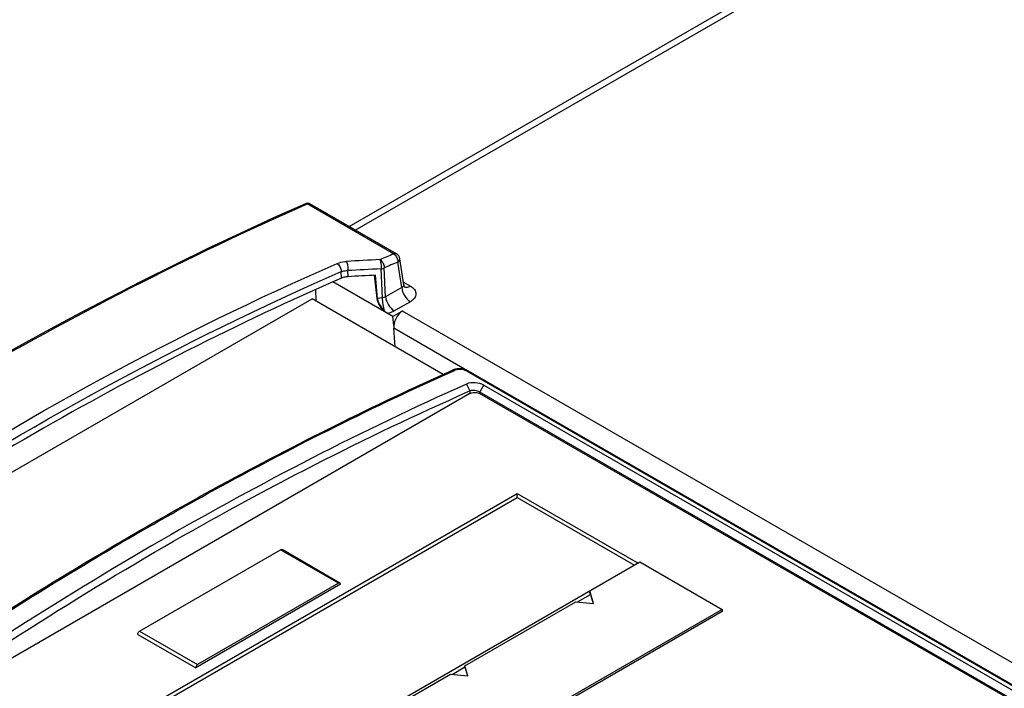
# Model space of a CAD drawing. Header units: inches. Extents: x 0 to 117, y 0 to 83.
# Tile 46 of 83: x 90.38 to 93.22, y 34.29 to 36.21. Entities that reach past the tile are written whole.
import ezdxf

# ---------------------------------------------------------------- set-up
doc = ezdxf.new("R2010")
doc.units = ezdxf.units.IN
doc.header["$LTSCALE"] = 6.431102
doc.header["$MEASUREMENT"] = 0
doc.layers.get('0').update_dxf_attribs({"linetype": 'CONTINUOUS'})
doc.layers.add('ROUNDS', color=7, linetype='CONTINUOUS')

msp = doc.modelspace()

# ---------------------------------------------------------------- linework, layer by layer
at = {"color": 7, "linetype": 'CONTINUOUS'}
for p, q in [((91.3306, 35.6165), (96.8938, 38.8284)), ((91.3479, 35.6065), (96.9233, 38.8255)), ((91.2048, 35.6826), (91.2043, 35.6824)), ((91.2053, 35.6802), (91.2092, 35.6819)), ((91.4586, 35.5379), (91.2092, 35.6819)), ((91.4667, 35.538), (91.217, 35.6821)), ((91.4818, 35.4411), (91.4707, 35.5143)), ((91.4876, 35.449), (91.4763, 35.5239)), ((91.3086, 35.4683), (91.3077, 35.4868)), ((91.327, 35.4722), (91.3261, 35.4897)), ((91.4113, 35.4092), (91.4033, 35.4763)), ((91.4123, 35.4093), (91.4066, 35.4765)), ((91.4264, 35.4114), (91.4221, 35.4948)), ((91.4355, 35.4143), (91.4312, 35.4977)), ((91.4566, 35.3573), (91.2836, 35.4572)), ((91.4865, 35.4568), (91.5068, 35.4451)), ((91.2333, 35.4349), (91.234, 35.4025)), ((91.4818, 35.4411), (91.4355, 35.4143)), ((89.5307, 34.4306), (91.2241, 35.4083)), ((91.6013, 35.1905), (91.2241, 35.4083)), ((91.4264, 35.4114), (91.4113, 35.4092)), ((91.5068, 35.4002), (91.4605, 35.3735)), ((91.4842, 35.3733), (91.4566, 35.3573)), ((104.3516, 27.9444), (91.4842, 35.3733)), ((91.4593, 35.3319), (91.4566, 35.3573)), ((91.4633, 35.2702), (91.4592, 35.3237)), ((91.6696, 35.2022), (91.4592, 35.3237)), ((91.6303, 35.2036), (91.6285, 35.2028)), ((91.6297, 35.2001), (91.6342, 35.2022)), ((91.6674, 35.2031), (91.6655, 35.2037)), ((91.6692, 35.2024), (91.6674, 35.2031)), ((94.1191, 33.7855), (91.6692, 35.1999)), ((94.124, 33.7856), (91.6742, 35.1999)), ((91.6687, 35.1627), (91.6784, 35.1431)), ((91.6786, 35.1352), (89.9303, 34.1258)), ((91.6756, 35.1418), (91.6784, 35.1431)), ((91.6784, 35.1431), (91.6784, 35.1404)), ((91.6784, 35.1404), (91.6785, 35.1351)), ((94.0254, 33.7963), (91.7064, 35.1352)), ((91.7065, 35.1396), (91.7188, 35.1594)), ((91.7065, 35.1396), (91.7065, 35.1352)), ((94.0339, 33.796), (91.7065, 35.1396)), ((91.7188, 35.1594), (94.0462, 33.8157)), ((90.4286, 34.0471), (91.815, 34.8475)), ((90.4392, 34.041), (91.815, 34.8353)), ((91.815, 34.8353), (91.815, 34.8475)), ((91.815, 34.8475), (92.163, 34.6466)), ((91.815, 34.8353), (92.1524, 34.6405)), ((90.7766, 33.8462), (92.1685, 34.6498)), ((92.1685, 34.6498), (92.4052, 34.5132)), ((92.0236, 34.5597), (92.0236, 34.5661)), ((92.0347, 34.53), (92.0236, 34.5661)), ((91.9887, 34.5347), (92.0257, 34.5561)), ((92.0236, 34.5597), (92.0248, 34.5558)), ((92.0257, 34.5561), (92.0337, 34.5301)), ((92.4052, 34.5132), (91.3598, 33.9096)), ((91.6638, 34.3504), (91.984, 34.5352)), ((91.984, 34.5352), (92.0347, 34.53)), ((92.4052, 34.5132), (92.4052, 34.5067)), ((92.4052, 34.5067), (91.3598, 33.9032)), ((91.6268, 34.3258), (91.6638, 34.3471)), ((91.6638, 34.3471), (91.6638, 34.3504)), ((91.6728, 34.3211), (91.6638, 34.3504)), ((91.6638, 34.3471), (91.6718, 34.3212)), ((91.3019, 34.1414), (91.6221, 34.3262)), ((91.6221, 34.3262), (91.6728, 34.3211))]:
    msp.add_line(p, q, dxfattribs=at)
for points in [[(91.2043, 35.6824), (91.1127, 35.6415), (91.0181, 35.598), (90.9232, 35.5531), (90.8281, 35.5068), (90.7328, 35.4592), (90.6373, 35.4102), (90.5417, 35.3599), (90.4458, 35.3083), (90.3498, 35.2553), (90.2537, 35.201), (90.1574, 35.1455), (90.0611, 35.0886), (89.9646, 35.0304), (89.8681, 34.971), (89.7715, 34.9103), (89.6748, 34.8483), (89.5781, 34.7851), (89.4814, 34.7206), (89.3846, 34.6549), (89.2879, 34.5879)], [(91.214, 35.6833), (91.213, 35.6836), (91.212, 35.6837), (91.211, 35.6838), (91.21, 35.6838), (91.209, 35.6837), (91.2079, 35.6836), (91.2069, 35.6833), (91.2058, 35.683), (91.2048, 35.6826)], [(91.217, 35.6821), (91.2167, 35.6823), (91.2158, 35.6827), (91.2149, 35.6831), (91.214, 35.6833)], [(91.4905, 35.4423), (91.4905, 35.4424), (91.4904, 35.4424), (91.4903, 35.4426), (91.4901, 35.4428), (91.4899, 35.4431), (91.4896, 35.4434), (91.4894, 35.4439), (91.4891, 35.4444), (91.4888, 35.4449), (91.4886, 35.4455), (91.4883, 35.4462), (91.4881, 35.447), (91.4879, 35.4477), (91.4877, 35.4486), (91.4876, 35.449)], [(91.6397, 35.206), (91.6377, 35.2056), (91.6358, 35.2052), (91.6339, 35.2048), (91.6321, 35.2042), (91.6303, 35.2036)], [(91.6655, 35.2037), (91.6636, 35.2043), (91.6617, 35.2048), (91.6597, 35.2053), (91.6577, 35.2056), (91.6558, 35.2059), (91.6537, 35.2062), (91.6517, 35.2064), (91.6497, 35.2065), (91.6477, 35.2065), (91.6456, 35.2065), (91.6436, 35.2064), (91.6416, 35.2062), (91.6397, 35.206)], [(91.6742, 35.1999), (91.6727, 35.2008), (91.6709, 35.2016), (91.6692, 35.2024)]]:
    msp.add_lwpolyline(points, dxfattribs=at)
for centre, radius, start, end in [((94.5255, 28.1646), 7.9856, 112.58427, 112.89234), ((91.4568, 35.5209), 0.0197, 8.6175, 60.0004), ((92.228, 19.2291), 16.3123, 92.84277, 93.18081), ((94.5316, 28.1549), 7.9706, 112.5833, 112.8914), ((92.2237, 19.2111), 16.3033, 92.81845, 93.1563), ((91.4951, 35.454), 0.0123, 245.7756, 256.3501), ((91.4467, 35.4122), 0.0345, 184.8232, 187.4586), ((91.4739, 35.419), 0.0622, 227.2721, 227.9313), ((91.6968, 35.1185), 0.0193, 60.0181, 62.5595)]:
    msp.add_arc(centre, radius, start, end, dxfattribs=at)
for centre, major_axis, ratio, start_param, end_param in [((90.6788, 25.902), (12.2817, 2.7453), 0.748611, 1.346515, 1.352922), ((91.1009, 25.6583), (4.6947, 9.9559), 0.625237, 0.619524, 0.847356), ((91.487, 35.3395), (0.0163, 0.036), 0.632584, 0.723102, 2.285172)]:
    msp.add_ellipse(centre, major_axis=major_axis, ratio=ratio, start_param=start_param, end_param=end_param, dxfattribs=at)
for points, knots in [([(89.1991, 34.5214), (89.5254, 34.7534), (90.1752, 35.1747), (90.8641, 35.5298), (91.2053, 35.6802)], [0, 0, 0, 0, 0.517724, 1, 1, 1, 1]), ([(91.2043, 35.6824), (91.2054, 35.6829), (91.2073, 35.6828), (91.2088, 35.6821), (91.2092, 35.6819)], [0, 0, 0, 0, 0.719797, 1, 1, 1, 1]), ([(91.2092, 35.6819), (91.2099, 35.6822), (91.2124, 35.6831), (91.2154, 35.683), (91.217, 35.6821)], [0, 0, 0, 0, 0.291174, 1, 1, 1, 1]), ([(91.4586, 35.5379), (91.4593, 35.5382), (91.4619, 35.5391), (91.465, 35.5389), (91.4667, 35.538)], [0, 0, 0, 0, 0.286183, 1, 1, 1, 1]), ([(91.4586, 35.5379), (91.4604, 35.5368), (91.4673, 35.5308), (91.471, 35.5212), (91.4707, 35.5143)], [0, 0, 0, 0, 0.234411, 1, 1, 1, 1]), ([(89.5257, 34.4886), (89.6694, 34.5923), (90.2315, 34.9782), (90.8327, 35.3089), (91.2954, 35.5103)], [0, 0, 0, 0, 0.259839, 1, 1, 1, 1]), ([(91.2954, 35.5103), (91.2974, 35.5111), (91.3062, 35.5144), (91.3157, 35.5158), (91.3229, 35.5162)], [0, 0, 0, 0, 0.228166, 1, 1, 1, 1]), ([(91.2954, 35.5103), (91.2972, 35.5092), (91.3041, 35.5032), (91.3078, 35.4937), (91.3077, 35.4868)], [0, 0, 0, 0, 0.234788, 1, 1, 1, 1]), ([(91.3229, 35.5162), (91.3246, 35.5126), (91.3261, 35.5036), (91.3265, 35.4946), (91.3261, 35.4897)], [0, 0, 0, 0, 0.452239, 1, 1, 1, 1]), ([(91.419, 35.5213), (91.4209, 35.5202), (91.4277, 35.5142), (91.4314, 35.5047), (91.4312, 35.4977)], [0, 0, 0, 0, 0.234523, 1, 1, 1, 1]), ([(91.419, 35.5213), (91.4207, 35.5176), (91.4222, 35.5086), (91.4225, 35.4996), (91.4221, 35.4948)], [0, 0, 0, 0, 0.451517, 1, 1, 1, 1]), ([(91.4707, 35.5143), (91.4725, 35.5155), (91.4754, 35.5181), (91.4766, 35.5222), (91.4763, 35.5239)], [0, 0, 0, 0, 0.558459, 1, 1, 1, 1]), ([(89.5412, 34.4669), (89.6846, 34.5705), (90.2457, 34.9557), (90.8458, 35.2857), (91.3077, 35.4868)], [0, 0, 0, 0, 0.259837, 1, 1, 1, 1]), ([(91.3077, 35.4868), (91.309, 35.4873), (91.315, 35.4892), (91.3212, 35.4897), (91.3261, 35.4897)], [0, 0, 0, 0, 0.226947, 1, 1, 1, 1]), ([(91.4221, 35.4948), (91.4229, 35.4949), (91.426, 35.4955), (91.4291, 35.4966), (91.4312, 35.4977)], [0, 0, 0, 0, 0.267306, 1, 1, 1, 1]), ([(91.327, 35.4722), (91.3253, 35.4722), (91.319, 35.4716), (91.3128, 35.4701), (91.3086, 35.4683)], [0, 0, 0, 0, 0.270182, 1, 1, 1, 1]), ([(91.4876, 35.449), (91.4879, 35.4474), (91.4869, 35.4436), (91.4836, 35.4418), (91.4818, 35.4411)], [0, 0, 0, 0, 0.458129, 1, 1, 1, 1]), ([(91.4922, 35.442), (91.4933, 35.4418), (91.4984, 35.4412), (91.5034, 35.4431), (91.5068, 35.4451)], [0, 0, 0, 0, 0.2218, 1, 1, 1, 1]), ([(91.5068, 35.4451), (91.5113, 35.4425), (91.5191, 35.4365), (91.5246, 35.4227), (91.5191, 35.4088), (91.5113, 35.4029), (91.5068, 35.4002)], [0, 0, 0, 0, 0.275415, 0.500001, 0.724587, 1, 1, 1, 1]), ([(91.4818, 35.4411), (91.4824, 35.4328), (91.4884, 35.417), (91.4998, 35.4043), (91.5068, 35.4002)], [0, 0, 0, 0, 0.505385, 1, 1, 1, 1]), ([(91.4323, 35.3727), (91.4269, 35.3775), (91.4178, 35.3886), (91.4121, 35.4022), (91.4113, 35.4092)], [0, 0, 0, 0, 0.506135, 1, 1, 1, 1]), ([(91.4124, 35.4077), (91.4133, 35.401), (91.4186, 35.3881), (91.4272, 35.3773), (91.4323, 35.3728)], [0, 0, 0, 0, 0.497216, 1, 1, 1, 1]), ([(91.4317, 35.3733), (91.4268, 35.3779), (91.4184, 35.3884), (91.4133, 35.4012), (91.4124, 35.4077)], [0, 0, 0, 0, 0.505166, 1, 1, 1, 1]), ([(91.4355, 35.4143), (91.4349, 35.4139), (91.432, 35.4124), (91.4288, 35.4116), (91.4264, 35.4114)], [0, 0, 0, 0, 0.234934, 1, 1, 1, 1]), ([(91.4323, 35.3728), (91.4305, 35.379), (91.4279, 35.3918), (91.4265, 35.4048), (91.4264, 35.4114)], [0, 0, 0, 0, 0.494176, 1, 1, 1, 1]), ([(91.4355, 35.4143), (91.4361, 35.4061), (91.4421, 35.3903), (91.4535, 35.3776), (91.4605, 35.3735)], [0, 0, 0, 0, 0.505385, 1, 1, 1, 1]), ([(91.4411, 35.3663), (91.4403, 35.3667), (91.4372, 35.3687), (91.4343, 35.3709), (91.4323, 35.3728)], [0, 0, 0, 0, 0.238905, 1, 1, 1, 1]), ([(91.4605, 35.3735), (91.4591, 35.3727), (91.4529, 35.3695), (91.4462, 35.3674), (91.4411, 35.3663)], [0, 0, 0, 0, 0.234747, 1, 1, 1, 1]), ([(90.7355, 34.7452), (90.8096, 34.788), (91.1014, 34.9517), (91.4012, 35.1012), (91.6285, 35.2028)], [0, 0, 0, 0, 0.25592, 1, 1, 1, 1]), ([(90.7372, 34.7422), (90.8113, 34.785), (91.1029, 34.9488), (91.4026, 35.0984), (91.6297, 35.2001)], [0, 0, 0, 0, 0.25593, 1, 1, 1, 1]), ([(91.6285, 35.2028), (91.6289, 35.203), (91.6308, 35.2036), (91.6329, 35.2029), (91.6342, 35.2022)], [0, 0, 0, 0, 0.23114, 1, 1, 1, 1]), ([(91.6692, 35.1999), (91.664, 35.2029), (91.652, 35.2057), (91.6396, 35.2046), (91.6342, 35.2022)], [0, 0, 0, 0, 0.508326, 1, 1, 1, 1]), ([(91.6742, 35.1999), (91.6738, 35.2001), (91.6723, 35.2008), (91.6704, 35.2004), (91.6692, 35.1999)], [0, 0, 0, 0, 0.227165, 1, 1, 1, 1]), ([(91.6687, 35.1627), (91.3679, 35.0285), (90.7642, 34.717), (90.1939, 34.3485), (89.9096, 34.147)], [0, 0, 0, 0, 0.485884, 1, 1, 1, 1]), ([(91.7188, 35.1594), (91.7113, 35.1637), (91.6941, 35.1677), (91.6764, 35.1661), (91.6687, 35.1627)], [0, 0, 0, 0, 0.507882, 1, 1, 1, 1]), ([(89.9218, 34.1289), (90.2047, 34.3307), (90.7727, 34.6993), (91.3752, 35.009), (91.6756, 35.1418)], [0, 0, 0, 0, 0.514089, 1, 1, 1, 1]), ([(91.7065, 35.1396), (91.7023, 35.1421), (91.6928, 35.1446), (91.6828, 35.1445), (91.6784, 35.1431)], [0, 0, 0, 0, 0.514205, 1, 1, 1, 1]), ([(91.6786, 35.1352), (91.6801, 35.1361), (91.6874, 35.139), (91.6957, 35.1389), (91.7014, 35.1373)], [0, 0, 0, 0, 0.232123, 1, 1, 1, 1]), ([(89.8345, 34.1676), (89.9089, 34.2201), (90.2026, 34.4227), (90.5053, 34.6124), (90.7355, 34.7452)], [0, 0, 0, 0, 0.255218, 1, 1, 1, 1]), ([(89.8367, 34.1644), (89.9111, 34.2169), (90.2046, 34.4195), (90.5071, 34.6094), (90.7372, 34.7422)], [0, 0, 0, 0, 0.255225, 1, 1, 1, 1])]:
    msp.add_open_spline(points, degree=3, knots=knots, dxfattribs=at)
msp.add_open_spline([(91.7014, 35.1373), (91.7029, 35.1368), (91.7043, 35.1363), (91.7057, 35.1356)], degree=3, dxfattribs=at)
at = {"layer": 'ROUNDS', "color": 7, "linetype": 'CONTINUOUS'}
for p, q in [((90.7265, 34.4505), (91.1329, 34.6851)), ((91.3, 34.5887), (91.1329, 34.6851)), ((91.3039, 34.5891), (91.1369, 34.6855)), ((91.3055, 34.5855), (90.888, 34.3444)), ((91.3, 34.5887), (90.8935, 34.354)), ((90.7209, 34.4408), (90.888, 34.3444)), ((90.7265, 34.4505), (90.8935, 34.354))]:
    msp.add_line(p, q, dxfattribs=at)
for points, knots in [([(91.1329, 34.6851), (91.1333, 34.6853), (91.1345, 34.6859), (91.1361, 34.686), (91.1369, 34.6855)], [0, 0, 0, 0, 0.295572, 1, 1, 1, 1]), ([(91.3039, 34.5891), (91.3037, 34.5892), (91.3023, 34.5897), (91.3009, 34.5892), (91.3, 34.5887)], [0, 0, 0, 0, 0.220969, 1, 1, 1, 1]), ([(91.3055, 34.5855), (91.3055, 34.5859), (91.3055, 34.5872), (91.3047, 34.5886), (91.3039, 34.5891)], [0, 0, 0, 0, 0.295574, 1, 1, 1, 1]), ([(90.7209, 34.4408), (90.7209, 34.4418), (90.7216, 34.4455), (90.724, 34.449), (90.7265, 34.4505)], [0, 0, 0, 0, 0.240703, 1, 1, 1, 1]), ([(90.8935, 34.354), (90.8927, 34.3536), (90.8898, 34.3511), (90.888, 34.3473), (90.888, 34.3444)], [0, 0, 0, 0, 0.2407, 1, 1, 1, 1])]:
    msp.add_open_spline(points, degree=3, knots=knots, dxfattribs=at)

doc.saveas('drawing.dxf')
